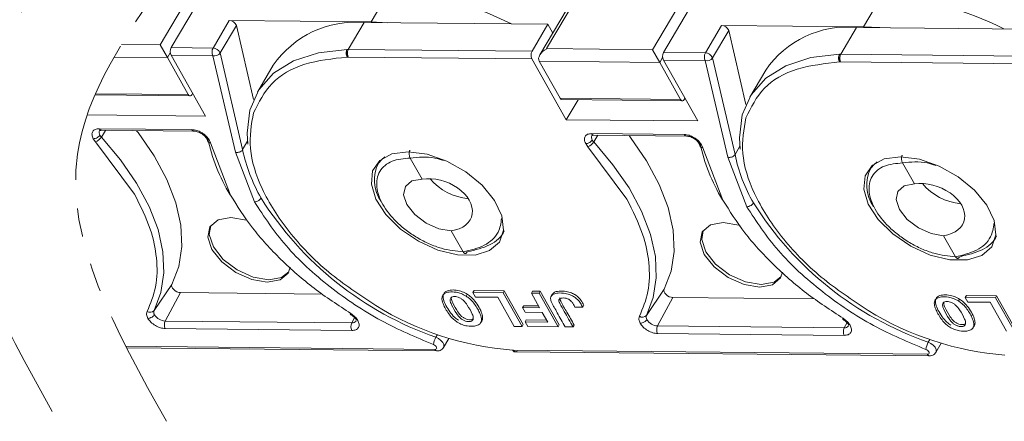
# Model space of a CAD drawing. Header units: millimetres. Extents: x 2978 to 3606, y -417 to 23.
# Tile 25 of 28: x 3419 to 3474, y -96 to -73. Entities that reach past the tile are written whole.
import ezdxf

# ---------------------------------------------------------------- set-up
doc = ezdxf.new("R2010")
doc.units = ezdxf.units.MM
doc.linetypes.add('PHANTOM2', pattern=[31.75, 15.875, -3.175, 3.175, -3.175, 3.175, -3.175])

msp = doc.modelspace()

# ---------------------------------------------------------------- linework, layer by layer
at = {"color": 7, "linetype": 'Continuous', "lineweight": 15}
for p, q in [((3429.232, -71.305), (3427.179, -74.781)), ((3448.651, -74.994), (3450.704, -71.519)), ((3456.583, -71.577), (3454.53, -75.053)), ((3439.884, -71.84), (3438.898, -73.509)), ((3450.328, -71.869), (3448.275, -75.344)), ((3467.234, -72.112), (3466.248, -73.781)), ((3427.789, -74.934), (3429.174, -72.591)), ((3455.14, -75.206), (3456.524, -72.863)), ((3431.019, -73.431), (3430.117, -74.958)), ((3430.51, -75.235), (3431.412, -73.709)), ((3438.898, -73.509), (3431.019, -73.431)), ((3431.412, -73.709), (3432.373, -77.826)), ((3437.633, -75.033), (3438.514, -73.541)), ((3448.721, -73.642), (3438.519, -73.541)), ((3438.898, -73.509), (3439.802, -73.554)), ((3448.721, -73.642), (3447.84, -75.134)), ((3448.721, -73.642), (3448.994, -74.126)), ((3458.369, -73.703), (3457.467, -75.23)), ((3466.248, -73.781), (3458.369, -73.703)), ((3464.984, -75.305), (3465.865, -73.813)), ((3476.071, -73.914), (3465.87, -73.813)), ((3466.248, -73.781), (3467.152, -73.826)), ((3457.86, -75.507), (3458.762, -73.981)), ((3458.762, -73.981), (3459.723, -78.098)), ((3427.179, -74.781), (3425.03, -74.759)), ((3427.58, -75.492), (3427.179, -74.781)), ((3424.619, -75.462), (3427.58, -75.492)), ((3427.58, -75.492), (3427.74, -75.221)), ((3427.785, -75.363), (3429.69, -78.74)), ((3430.112, -75.386), (3427.785, -75.363)), ((3430.117, -74.958), (3427.789, -74.934)), ((3431.365, -80.752), (3430.112, -75.386)), ((3431.763, -80.605), (3430.51, -75.235)), ((3437.562, -75.036), (3437.631, -75.033)), ((3437.629, -75.461), (3437.568, -75.46)), ((3447.835, -75.562), (3437.629, -75.461)), ((3447.84, -75.134), (3437.631, -75.033)), ((3454.53, -75.053), (3448.651, -74.994)), ((3454.931, -75.764), (3454.53, -75.053)), ((3457.467, -75.23), (3455.14, -75.206)), ((3464.912, -75.308), (3464.981, -75.305)), ((3475.19, -75.406), (3464.981, -75.305)), ((3427.58, -75.492), (3428.739, -77.546)), ((3433.467, -75.92), (3432.585, -77.413)), ((3449.74, -78.939), (3447.835, -75.562)), ((3448.236, -75.697), (3454.931, -75.764)), ((3449.395, -77.752), (3448.236, -75.697)), ((3454.931, -75.764), (3455.091, -75.493)), ((3454.931, -75.764), (3456.09, -77.818)), ((3455.135, -75.635), (3457.04, -79.012)), ((3457.463, -75.658), (3455.135, -75.635)), ((3458.716, -81.024), (3457.463, -75.658)), ((3459.114, -80.877), (3457.86, -75.507)), ((3464.979, -75.733), (3464.919, -75.732)), ((3475.186, -75.834), (3464.979, -75.733)), ((3460.818, -76.192), (3459.935, -77.685)), ((3423.557, -77.568), (3428.84, -77.62)), ((3428.739, -77.546), (3423.588, -77.495)), ((3456.09, -77.818), (3449.395, -77.752)), ((3449.496, -77.826), (3456.191, -77.892)), ((3450.393, -77.835), (3449.74, -78.939)), ((3429.69, -78.74), (3423.123, -78.675)), ((3457.04, -79.012), (3449.74, -78.939)), ((3423.797, -79.441), (3428.939, -79.492)), ((3423.815, -79.55), (3423.818, -79.545)), ((3424.148, -79.533), (3423.914, -79.906)), ((3423.92, -79.531), (3429.062, -79.582)), ((3451.148, -79.713), (3456.29, -79.764)), ((3451.166, -79.822), (3451.169, -79.817)), ((3451.499, -79.805), (3451.264, -80.178)), ((3451.271, -79.803), (3456.413, -79.854)), ((3423.596, -80.171), (3423.468, -79.998)), ((3425.758, -83.082), (3423.596, -80.171)), ((3429.905, -80.062), (3429.971, -80.234)), ((3429.971, -80.234), (3431.088, -83.135)), ((3431.763, -80.605), (3432.037, -80.141)), ((3450.947, -80.443), (3450.819, -80.27)), ((3457.255, -80.334), (3457.321, -80.506)), ((3432.415, -83.504), (3431.365, -80.752)), ((3453.108, -83.354), (3450.947, -80.443)), ((3457.321, -80.506), (3458.439, -83.407)), ((3459.114, -80.877), (3459.388, -80.413)), ((3439.408, -81.182), (3439.252, -81.445)), ((3441.731, -82.239), (3441.072, -81.071)), ((3459.766, -83.776), (3458.716, -81.024)), ((3466.759, -81.454), (3466.603, -81.717)), ((3469.081, -82.511), (3468.422, -81.343)), ((3444.011, -86.282), (3443.352, -85.113)), ((3471.362, -86.554), (3470.703, -85.385)), ((3426.84, -89.539), (3427.826, -88.092)), ((3428.306, -88.548), (3427.463, -90.13)), ((3436.201, -88.626), (3428.306, -88.548)), ((3444.615, -88.434), (3444.552, -88.54)), ((3444.552, -88.54), (3444.696, -88.797)), ((3446.229, -88.557), (3444.552, -88.54)), ((3444.615, -88.434), (3446.292, -88.451)), ((3446.229, -88.557), (3446.292, -88.451)), ((3447.283, -90.425), (3446.229, -88.557)), ((3446.292, -88.451), (3447.346, -90.319)), ((3447.802, -88.573), (3447.865, -88.466)), ((3448.236, -88.577), (3447.802, -88.573)), ((3447.802, -88.573), (3448.262, -89.389)), ((3447.865, -88.466), (3448.299, -88.471)), ((3448.236, -88.577), (3448.299, -88.471)), ((3449.29, -90.445), (3448.236, -88.577)), ((3448.299, -88.471), (3449.353, -90.339)), ((3454.191, -89.811), (3455.176, -88.364)), ((3444.238, -88.634), (3444.175, -88.741)), ((3444.696, -88.797), (3445.94, -88.809)), ((3445.94, -88.809), (3446.849, -90.421)), ((3448.962, -88.644), (3448.899, -88.751)), ((3455.656, -88.82), (3454.813, -90.402)), ((3463.552, -88.898), (3455.656, -88.82)), ((3471.589, -88.906), (3471.526, -89.013)), ((3471.965, -88.706), (3471.902, -88.812)), ((3471.902, -88.812), (3472.047, -89.069)), ((3473.58, -88.829), (3471.902, -88.812)), ((3471.965, -88.706), (3473.643, -88.723)), ((3472.047, -89.069), (3473.291, -89.081)), ((3473.291, -89.081), (3474.2, -90.693)), ((3473.58, -88.829), (3473.643, -88.723)), ((3474.634, -90.697), (3473.58, -88.829)), ((3473.643, -88.723), (3474.697, -90.591)), ((3447.374, -89.273), (3447.311, -89.38)), ((3447.455, -89.636), (3447.311, -89.38)), ((3448.262, -89.389), (3447.311, -89.38)), ((3447.374, -89.273), (3448.202, -89.281)), ((3448.407, -89.646), (3447.455, -89.636)), ((3448.711, -90.184), (3448.407, -89.646)), ((3450.219, -89.348), (3450.653, -89.352)), ((3450.653, -89.352), (3450.716, -89.245)), ((3437.829, -90.233), (3427.463, -90.13)), ((3437.829, -90.233), (3437.985, -89.941)), ((3444.993, -90.218), (3445.056, -90.111)), ((3447.452, -90.172), (3447.515, -90.065)), ((3447.597, -90.428), (3447.452, -90.172)), ((3447.452, -90.172), (3448.711, -90.184)), ((3447.515, -90.065), (3448.65, -90.077)), ((3465.179, -90.505), (3465.335, -90.213)), ((3437.831, -90.65), (3427.465, -90.547)), ((3446.849, -90.421), (3447.283, -90.425)), ((3447.283, -90.425), (3447.346, -90.319)), ((3447.597, -90.428), (3449.29, -90.445)), ((3449.29, -90.445), (3449.353, -90.339)), ((3449.68, -90.449), (3450.114, -90.453)), ((3450.114, -90.453), (3450.177, -90.347)), ((3465.179, -90.505), (3454.813, -90.402)), ((3472.344, -90.49), (3472.407, -90.383)), ((3442.586, -90.879), (3442.498, -91.029)), ((3442.921, -91.6), (3443.223, -91.09)), ((3465.182, -90.922), (3454.816, -90.819)), ((3469.937, -91.151), (3469.848, -91.301)), ((3442.443, -91.699), (3425.268, -91.528)), ((3425.313, -91.617), (3442.566, -91.789)), ((3442.943, -91.542), (3442.921, -91.6)), ((3446.813, -91.742), (3446.753, -91.742)), ((3469.794, -91.971), (3446.813, -91.742)), ((3446.936, -91.832), (3469.916, -92.061)), ((3470.272, -91.872), (3470.573, -91.362)), ((3470.293, -91.814), (3470.272, -91.872))]:
    msp.add_line(p, q, dxfattribs=at)
at = {"color": 7, "linetype": 'Continuous', "lineweight": 15, "flags": 128}
for points in [[(3432.055, -80.305), (3432.012, -79.681), (3432.169, -78.403), (3432.664, -77.285), (3433.482, -76.364), (3434.596, -75.668), (3435.971, -75.221), (3437.562, -75.036)], [(3459.406, -80.577), (3459.363, -79.953), (3459.519, -78.675), (3460.014, -77.557), (3460.832, -76.636), (3461.946, -75.94), (3463.321, -75.493), (3464.912, -75.308)], [(3428.739, -77.546), (3428.775, -77.592), (3428.817, -77.617), (3428.862, -77.618), (3428.905, -77.595), (3428.942, -77.55), (3428.97, -77.487), (3428.974, -77.472)], [(3456.09, -77.818), (3456.126, -77.864), (3456.168, -77.889), (3456.213, -77.89), (3456.256, -77.867), (3456.293, -77.822), (3456.32, -77.759), (3456.325, -77.744)], [(3427.826, -88.092), (3428.214, -87.093), (3428.382, -85.99), (3428.327, -84.804), (3428.05, -83.554), (3427.556, -82.264), (3426.853, -80.956), (3425.954, -79.653), (3425.874, -79.551)], [(3455.176, -88.364), (3455.564, -87.365), (3455.733, -86.262), (3455.678, -85.076), (3455.401, -83.826), (3454.906, -82.536), (3454.203, -81.228), (3453.304, -79.925), (3453.225, -79.823)], [(3426.84, -89.539), (3427.226, -88.548), (3427.393, -87.455), (3427.338, -86.277), (3427.063, -85.038), (3426.573, -83.758), (3425.875, -82.461), (3424.984, -81.169), (3423.914, -79.906)], [(3454.191, -89.811), (3454.576, -88.82), (3454.743, -87.726), (3454.689, -86.549), (3454.414, -85.31), (3453.923, -84.03), (3453.226, -82.733), (3452.334, -81.441), (3451.264, -80.178)], [(3440.959, -80.725), (3442.006, -80.863), (3443.104, -81.244), (3444.156, -81.835), (3445.068, -82.584), (3445.759, -83.423), (3446.169, -84.278), (3446.26, -85.074), (3446.024, -85.739), (3445.482, -86.215), (3444.683, -86.458), (3443.697, -86.449), (3442.613, -86.186), (3441.526, -85.694), (3440.532, -85.017), (3439.721, -84.214), (3439.165, -83.357), (3438.912, -82.522), (3438.985, -81.784), (3439.378, -81.207), (3440.056, -80.843), (3440.959, -80.725)], [(3439.322, -81.339), (3439.468, -81.17), (3439.669, -81.005)], [(3468.309, -80.997), (3469.356, -81.135), (3470.454, -81.516), (3471.506, -82.107), (3472.418, -82.856), (3473.11, -83.695), (3473.519, -84.55), (3473.61, -85.346), (3473.374, -86.011), (3472.833, -86.487), (3472.034, -86.73), (3471.048, -86.72), (3469.963, -86.458), (3468.876, -85.966), (3467.883, -85.289), (3467.072, -84.486), (3466.515, -83.629), (3466.263, -82.794), (3466.336, -82.056), (3466.729, -81.479), (3467.407, -81.115), (3468.309, -80.997)], [(3466.673, -81.611), (3466.819, -81.442), (3467.019, -81.277)], [(3443.352, -85.113), (3442.659, -84.998), (3441.948, -84.681), (3441.328, -84.211), (3440.892, -83.66), (3440.707, -83.111), (3440.802, -82.649), (3441.161, -82.342), (3441.731, -82.239)], [(3470.703, -85.385), (3470.01, -85.27), (3469.299, -84.953), (3468.678, -84.483), (3468.242, -83.932), (3468.058, -83.383), (3468.152, -82.921), (3468.512, -82.614), (3469.081, -82.511)], [(3433.134, -87.971), (3432.268, -87.827), (3431.379, -87.431), (3430.604, -86.844), (3430.059, -86.155), (3429.828, -85.469), (3429.946, -84.89), (3430.396, -84.508), (3431.108, -84.379), (3431.974, -84.523), (3432.019, -84.537)], [(3460.485, -88.243), (3459.619, -88.099), (3458.73, -87.703), (3457.954, -87.115), (3457.409, -86.426), (3457.179, -85.741), (3457.297, -85.162), (3457.746, -84.78), (3458.458, -84.651), (3459.325, -84.795), (3459.395, -84.818)], [(3429.992, -84.821), (3429.912, -85.327), (3430.143, -86.012), (3430.688, -86.701), (3431.463, -87.289), (3432.352, -87.685), (3433.218, -87.829)], [(3457.342, -85.093), (3457.263, -85.599), (3457.493, -86.284), (3458.038, -86.973), (3458.814, -87.561), (3459.703, -87.957), (3460.569, -88.101)], [(3434.409, -87.129), (3434.296, -87.46), (3433.846, -87.842), (3433.134, -87.971)], [(3433.218, -87.829), (3433.93, -87.7), (3434.334, -87.387)], [(3461.757, -87.416), (3461.646, -87.732), (3461.197, -88.114), (3460.485, -88.243)], [(3460.569, -88.101), (3461.281, -87.972), (3461.685, -87.659)], [(3427.826, -88.092), (3427.81, -88.155), (3427.824, -88.229), (3427.865, -88.307), (3427.931, -88.383), (3428.015, -88.449), (3428.111, -88.502), (3428.211, -88.536), (3428.306, -88.548)], [(3455.176, -88.364), (3455.161, -88.427), (3455.174, -88.501), (3455.215, -88.579), (3455.281, -88.655), (3455.365, -88.721), (3455.462, -88.774), (3455.561, -88.808), (3455.656, -88.82)], [(3437.765, -89.704), (3437.749, -89.728), (3437.738, -89.743), (3437.733, -89.749), (3437.732, -89.748)], [(3465.115, -89.976), (3465.099, -90), (3465.089, -90.015), (3465.083, -90.021), (3465.083, -90.02)], [(3442.498, -91.029), (3442.647, -91.101), (3442.778, -91.2), (3442.878, -91.314), (3442.935, -91.433), (3442.943, -91.541), (3442.943, -91.542)], [(3469.848, -91.301), (3469.997, -91.373), (3470.129, -91.472), (3470.229, -91.586), (3470.285, -91.704), (3470.293, -91.813), (3470.293, -91.814)], [(3442.367, -91.432), (3442.426, -91.461), (3442.478, -91.5), (3442.517, -91.546), (3442.54, -91.592), (3442.543, -91.635), (3442.526, -91.67), (3442.492, -91.692), (3442.443, -91.699)], [(3469.717, -91.704), (3469.776, -91.733), (3469.828, -91.772), (3469.868, -91.818), (3469.89, -91.864), (3469.894, -91.907), (3469.877, -91.942), (3469.842, -91.964), (3469.794, -91.971)]]:
    msp.add_lwpolyline(points, dxfattribs=at)
at = {"color": 7, "linetype": 'Continuous', "lineweight": 15}
for centre, radius, start, end in [((3439.25, -88.159), 16.331, 62.8879, 87.7746), ((3466.6, -88.431), 16.331, 62.8879, 87.7746), ((3431.005, -73.867), 0.437, 21.3105, 88.2063), ((3438.02, -79.037), 5.518, 84.9102, 145.6013), ((3458.355, -74.139), 0.437, 21.3105, 88.2063), ((3465.371, -79.309), 5.518, 84.9102, 145.6013), ((3428.201, -75.153), 0.466, 152.0331, 206.8221), ((3430.528, -75.176), 0.466, 152.0331, 206.8221), ((3430.199, -75.016), 0.38, 256.8367, 324.7558), ((3430.103, -75.394), 0.437, 21.3105, 88.2063), ((3438.052, -75.249), 0.473, 164.9284, 206.5629), ((3448.251, -75.352), 0.466, 152.0331, 206.8221), ((3455.551, -75.425), 0.466, 152.0331, 206.8221), ((3457.879, -75.448), 0.466, 152.0331, 206.8221), ((3457.453, -75.666), 0.437, 21.3105, 88.2063), ((3465.403, -75.521), 0.473, 164.9284, 206.5629), ((3457.549, -75.288), 0.38, 256.8367, 324.7558), ((3449.507, -77.705), 0.122, 202.656, 264.887), ((3424.022, -79.659), 0.234, 152.1267, 216.8181), ((3423.933, -79.385), 0.146, 202.383, 265.1601), ((3424.328, -79.515), 0.57, 209.8948, 223.2837), ((3429.075, -79.436), 0.147, 202.4741, 264.2457), ((3451.372, -79.931), 0.234, 152.1267, 216.8181), ((3451.283, -79.657), 0.146, 202.383, 265.1601), ((3456.425, -79.708), 0.147, 202.4741, 264.2457), ((3423.338, -79.54), 0.682, 292.221, 327.543), ((3430.009, -80.017), 0.221, 203.0502, 259.9946), ((3439.988, -77.757), 10.407, 192.2476, 210.969), ((3450.689, -79.812), 0.682, 292.221, 327.543), ((3451.679, -79.787), 0.57, 209.8948, 223.2837), ((3457.36, -80.289), 0.221, 203.0502, 259.9946), ((3467.338, -78.029), 10.407, 192.2476, 210.969), ((3440.459, -78.829), 8.876, 191.5427, 210.202), ((3467.81, -79.101), 8.876, 191.5427, 210.202), ((3441.143, -82.3), 2.059, 152.1644, 215.3955), ((3468.494, -82.572), 2.059, 152.1644, 215.3955), ((3444.616, -80.148), 3.202, 220.2871, 264.4174), ((3471.967, -80.42), 3.202, 220.2871, 264.4174), ((3448.687, -73.299), 18.78, 212.1561, 250.7561), ((3476.038, -73.571), 18.78, 212.1561, 250.7561), ((3426.62, -89.353), 0.289, 235.8263, 319.7248), ((3427.073, -89.635), 0.251, 157.6361, 214.6524), ((3448.045, -74.894), 16.898, 238.2774, 265.6137), ((3475.396, -75.165), 16.898, 238.2774, 265.6137), ((3427.505, -89.378), 0.753, 212.033, 266.8221), ((3427.884, -90.337), 0.469, 153.8942, 206.6934), ((3438.25, -90.44), 0.469, 153.8942, 206.6934), ((3437.859, -89.997), 0.238, 262.8197, 327.5993), ((3453.971, -89.625), 0.289, 235.8263, 319.7248), ((3454.423, -89.907), 0.251, 157.6361, 214.6524), ((3454.855, -89.65), 0.753, 212.033, 266.8221), ((3455.235, -90.609), 0.469, 153.8942, 206.6934), ((3465.601, -90.712), 0.469, 153.8942, 206.6934), ((3465.209, -90.269), 0.238, 262.8197, 327.5993), ((3443.352, -91.529), 0.99, 149.619, 174.3706), ((3470.702, -91.801), 0.99, 149.619, 174.3706), ((3442.583, -91.637), 0.152, 203.8077, 263.7242), ((3446.951, -91.683), 0.15, 203.2684, 264.289), ((3469.933, -91.909), 0.152, 203.8077, 263.7242)]:
    msp.add_arc(centre, radius, start, end, dxfattribs=at)
for centre, major_axis, ratio, start_param, end_param in [((3448.852, -75.35), (-0.616, -0.347), 0.577382, 4.712389, 6.283185), ((3442.542, -83.676), (1.936, -0.657), 0.673766, 5.357573, 8.499166), ((3469.892, -83.948), (1.936, -0.657), 0.673766, 5.357573, 8.499166)]:
    msp.add_ellipse(centre, major_axis=major_axis, ratio=ratio, start_param=start_param, end_param=end_param, dxfattribs=at)
at = {"color": 3, "linetype": 'PHANTOM2', "lineweight": 9, "ltscale": 0.5}
for points in [[(3421.188, -45.665), (3426.136, -60.51), (3416.239, -80.305), (3421.188, -95.15)], [(3427.53, -46.212), (3432.479, -61.058), (3422.582, -80.852), (3427.53, -95.697)]]:
    msp.add_spline(points, degree=3, dxfattribs=at)
at = {"color": 7, "linetype": 'Continuous', "lineweight": 15}
for points, knots in [([(3437.568, -75.46), (3436.751, -75.551), (3435.082, -75.735), (3433.231, -76.817), (3432.654, -77.984), (3432.365, -78.567)], [0, 0, 0, 0, 0.324045, 0.662023, 1, 1, 1, 1]), ([(3437.595, -75.126), (3437.588, -75.15), (3437.575, -75.19), (3437.562, -75.262), (3437.555, -75.333), (3437.557, -75.406), (3437.565, -75.443), (3437.568, -75.46)], [0, 0, 0, 0, 0.200957, 0.349358, 0.590717, 0.801155, 1, 1, 1, 1]), ([(3437.631, -75.033), (3437.624, -75.044), (3437.606, -75.072), (3437.599, -75.106), (3437.595, -75.126)], [0, 0, 0, 0, 0.417545, 1, 1, 1, 1]), ([(3464.946, -75.398), (3464.938, -75.421), (3464.925, -75.462), (3464.912, -75.534), (3464.905, -75.605), (3464.907, -75.678), (3464.915, -75.715), (3464.919, -75.732)], [0, 0, 0, 0, 0.200957, 0.349358, 0.590717, 0.801155, 1, 1, 1, 1]), ([(3464.981, -75.305), (3464.974, -75.316), (3464.957, -75.344), (3464.95, -75.378), (3464.946, -75.398)], [0, 0, 0, 0, 0.417545, 1, 1, 1, 1]), ([(3464.919, -75.732), (3464.102, -75.823), (3462.433, -76.007), (3460.582, -77.089), (3460.004, -78.256), (3459.715, -78.839)], [0, 0, 0, 0, 0.324045, 0.662023, 1, 1, 1, 1]), ([(3432.365, -78.567), (3432.25, -79.208), (3432.022, -80.489), (3432.738, -82.799), (3434.23, -85.174), (3436.425, -87.457), (3438.261, -88.672), (3439.16, -89.267)], [0, 0, 0, 0, 0.196619, 0.393237, 0.598309, 0.803381, 1, 1, 1, 1]), ([(3459.715, -78.839), (3459.601, -79.48), (3459.372, -80.761), (3460.089, -83.071), (3461.58, -85.446), (3463.776, -87.729), (3465.612, -88.944), (3466.511, -89.539)], [0, 0, 0, 0, 0.196619, 0.393237, 0.598309, 0.803381, 1, 1, 1, 1]), ([(3423.468, -79.998), (3423.436, -79.925), (3423.372, -79.777), (3423.417, -79.592), (3423.558, -79.464), (3423.718, -79.449), (3423.797, -79.441)], [0, 0, 0, 0, 0.250177, 0.500521, 0.750628, 1, 1, 1, 1]), ([(3423.468, -79.998), (3423.504, -79.995), (3423.579, -79.989), (3423.692, -79.936), (3423.782, -79.868), (3423.817, -79.822), (3423.835, -79.799)], [0, 0, 0, 0, 0.270897, 0.562244, 0.789076, 1, 1, 1, 1]), ([(3423.82, -79.546), (3423.819, -79.547), (3423.817, -79.548), (3423.853, -79.533), (3423.895, -79.532), (3423.92, -79.531)], [0, 0, 0, 0, 0.206366, 0.51494, 1, 1, 1, 1]), ([(3428.939, -79.492), (3429.029, -79.501), (3429.203, -79.52), (3429.447, -79.63), (3429.628, -79.75), (3429.786, -79.887), (3429.86, -79.996), (3429.905, -80.062)], [0, 0, 0, 0, 0.249471, 0.485923, 0.631324, 0.776361, 1, 1, 1, 1]), ([(3429.06, -79.582), (3429.099, -79.585), (3429.177, -79.59), (3429.303, -79.626), (3429.426, -79.679), (3429.541, -79.75), (3429.642, -79.832), (3429.722, -79.922), (3429.781, -80.015), (3429.798, -80.074), (3429.806, -80.103)], [0, 0, 0, 0, 0.1272889, 0.2539041, 0.3798551, 0.505152, 0.6298047, 0.7538234, 0.8772184, 1, 1, 1, 1]), ([(3450.819, -80.27), (3450.787, -80.197), (3450.722, -80.049), (3450.767, -79.864), (3450.908, -79.736), (3451.068, -79.721), (3451.148, -79.713)], [0, 0, 0, 0, 0.250177, 0.500521, 0.750628, 1, 1, 1, 1]), ([(3451.17, -79.818), (3451.169, -79.819), (3451.167, -79.82), (3451.203, -79.805), (3451.245, -79.804), (3451.271, -79.803)], [0, 0, 0, 0, 0.206366, 0.51494, 1, 1, 1, 1]), ([(3456.29, -79.764), (3456.379, -79.773), (3456.553, -79.791), (3456.797, -79.902), (3456.979, -80.022), (3457.136, -80.159), (3457.21, -80.268), (3457.255, -80.334)], [0, 0, 0, 0, 0.249471, 0.485923, 0.631324, 0.776361, 1, 1, 1, 1]), ([(3456.41, -79.854), (3456.449, -79.857), (3456.527, -79.862), (3456.653, -79.898), (3456.776, -79.951), (3456.892, -80.022), (3456.992, -80.104), (3457.073, -80.194), (3457.132, -80.287), (3457.148, -80.346), (3457.156, -80.375)], [0, 0, 0, 0, 0.127289, 0.253904, 0.379855, 0.505152, 0.629805, 0.753823, 0.877218, 1, 1, 1, 1]), ([(3450.819, -80.27), (3450.855, -80.267), (3450.93, -80.261), (3451.043, -80.208), (3451.132, -80.14), (3451.168, -80.094), (3451.185, -80.071)], [0, 0, 0, 0, 0.270897, 0.562244, 0.789076, 1, 1, 1, 1]), ([(3431.763, -80.605), (3431.748, -80.626), (3431.714, -80.673), (3431.641, -80.719), (3431.567, -80.747), (3431.502, -80.76), (3431.433, -80.764), (3431.388, -80.756), (3431.365, -80.752)], [0, 0, 0, 0, 0.197231, 0.429158, 0.558746, 0.697086, 0.844173, 1, 1, 1, 1]), ([(3441.072, -81.071), (3441.059, -81.046), (3441.039, -81.004), (3441.02, -80.928), (3441.013, -80.862), (3441.014, -80.796), (3441.021, -80.732), (3441.034, -80.679), (3441.046, -80.651), (3441.05, -80.642)], [0, 0, 0, 0, 0.204049, 0.340626, 0.499474, 0.615725, 0.75984, 0.920238, 1, 1, 1, 1]), ([(3459.114, -80.877), (3459.098, -80.898), (3459.064, -80.945), (3458.991, -80.991), (3458.918, -81.019), (3458.853, -81.032), (3458.783, -81.036), (3458.738, -81.028), (3458.716, -81.024)], [0, 0, 0, 0, 0.197231, 0.429158, 0.558746, 0.697086, 0.844173, 1, 1, 1, 1]), ([(3468.422, -81.343), (3468.41, -81.318), (3468.389, -81.275), (3468.371, -81.2), (3468.364, -81.134), (3468.364, -81.068), (3468.371, -81.004), (3468.385, -80.951), (3468.397, -80.923), (3468.401, -80.914)], [0, 0, 0, 0, 0.204049, 0.340626, 0.499474, 0.615725, 0.75984, 0.920238, 1, 1, 1, 1]), ([(3444.011, -86.282), (3443.614, -86.243), (3443.004, -86.183), (3442.122, -85.85), (3441.454, -85.508), (3440.83, -85.087), (3440.129, -84.477), (3439.479, -83.646), (3439.193, -82.818), (3439.211, -82.216), (3439.363, -81.802), (3439.651, -81.47), (3440.164, -81.15), (3440.714, -81.102), (3441.072, -81.071)], [0, 0, 0, 0, 0.120094, 0.184653, 0.250509, 0.316292, 0.380636, 0.5, 0.619364, 0.683708, 0.749491, 0.815347, 0.879906, 1, 1, 1, 1]), ([(3441.072, -81.071), (3441.525, -81.022), (3442.131, -80.956), (3442.757, -81.159), (3442.915, -81.21)], [0, 0, 0, 0, 0.747581, 1, 1, 1, 1]), ([(3471.362, -86.554), (3470.965, -86.515), (3470.354, -86.455), (3469.472, -86.122), (3468.804, -85.78), (3468.181, -85.359), (3467.48, -84.749), (3466.829, -83.918), (3466.544, -83.09), (3466.562, -82.488), (3466.713, -82.074), (3467.001, -81.742), (3467.515, -81.422), (3468.065, -81.374), (3468.422, -81.343)], [0, 0, 0, 0, 0.1200938, 0.1846527, 0.2505093, 0.3162915, 0.3806362, 0.5, 0.6193638, 0.6837085, 0.7494907, 0.8153473, 0.8799062, 1, 1, 1, 1]), ([(3468.422, -81.343), (3468.876, -81.294), (3469.482, -81.228), (3470.108, -81.431), (3470.266, -81.482)], [0, 0, 0, 0, 0.747581, 1, 1, 1, 1]), ([(3426.458, -89.591), (3426.643, -89.148), (3427.018, -88.246), (3427.035, -86.68), (3426.684, -84.945), (3426.082, -83.736), (3425.758, -83.082)], [0, 0, 0, 0, 0.244254, 0.496621, 0.728157, 1, 1, 1, 1]), ([(3431.088, -83.135), (3431.469, -83.743), (3432.233, -84.961), (3433.836, -86.711), (3435.678, -88.335), (3437.072, -89.25), (3437.765, -89.704)], [0, 0, 0, 0, 0.252852, 0.506156, 0.754853, 1, 1, 1, 1]), ([(3432.415, -83.504), (3432.452, -83.501), (3432.53, -83.494), (3432.647, -83.437), (3432.738, -83.366), (3432.772, -83.317), (3432.789, -83.294)], [0, 0, 0, 0, 0.270259, 0.562427, 0.789735, 1, 1, 1, 1]), ([(3442.367, -91.432), (3441.384, -91.021), (3439.365, -90.175), (3436.529, -88.258), (3434.039, -85.981), (3432.954, -84.326), (3432.415, -83.504)], [0, 0, 0, 0, 0.237855, 0.488911, 0.746343, 1, 1, 1, 1]), ([(3453.809, -89.863), (3453.993, -89.42), (3454.369, -88.518), (3454.385, -86.952), (3454.034, -85.217), (3453.433, -84.008), (3453.108, -83.354)], [0, 0, 0, 0, 0.244254, 0.496621, 0.728157, 1, 1, 1, 1]), ([(3458.439, -83.407), (3458.82, -84.015), (3459.583, -85.233), (3461.187, -86.983), (3463.028, -88.607), (3464.423, -89.522), (3465.115, -89.976)], [0, 0, 0, 0, 0.252852, 0.506156, 0.754853, 1, 1, 1, 1]), ([(3459.766, -83.776), (3459.803, -83.773), (3459.881, -83.766), (3459.998, -83.709), (3460.088, -83.638), (3460.123, -83.589), (3460.139, -83.566)], [0, 0, 0, 0, 0.270259, 0.562427, 0.789735, 1, 1, 1, 1]), ([(3469.717, -91.704), (3468.735, -91.293), (3466.716, -90.447), (3463.88, -88.53), (3461.389, -86.253), (3460.304, -84.598), (3459.766, -83.776)], [0, 0, 0, 0, 0.237855, 0.488911, 0.746343, 1, 1, 1, 1]), ([(3446.147, -84.433), (3446.108, -84.693), (3446.018, -85.292), (3445.248, -85.99), (3444.421, -86.185), (3444.011, -86.282)], [0, 0, 0, 0, 0.279487, 0.643591, 1, 1, 1, 1]), ([(3473.497, -84.705), (3473.458, -84.965), (3473.368, -85.564), (3472.599, -86.262), (3471.771, -86.457), (3471.362, -86.554)], [0, 0, 0, 0, 0.279487, 0.643591, 1, 1, 1, 1]), ([(3446.292, -85.123), (3446.291, -85.127), (3446.159, -85.453), (3445.546, -85.967), (3444.689, -86.176), (3444.261, -86.28)], [0, 0, 0, 0, 0.0049582, 0.5027827, 1, 1, 1, 1]), ([(3473.643, -85.395), (3473.642, -85.399), (3473.509, -85.725), (3472.897, -86.239), (3472.04, -86.448), (3471.612, -86.552)], [0, 0, 0, 0, 0.0049582, 0.5027827, 1, 1, 1, 1]), ([(3444.233, -86.284), (3444.226, -86.296), (3444.209, -86.327), (3444.177, -86.359), (3444.141, -86.373), (3444.101, -86.371), (3444.055, -86.348), (3444.026, -86.304), (3444.011, -86.282)], [0, 0, 0, 0, 0.117799, 0.292406, 0.452272, 0.572429, 0.783057, 1, 1, 1, 1]), ([(3471.584, -86.556), (3471.577, -86.568), (3471.56, -86.599), (3471.528, -86.631), (3471.492, -86.645), (3471.452, -86.643), (3471.406, -86.62), (3471.377, -86.576), (3471.362, -86.554)], [0, 0, 0, 0, 0.117799, 0.292406, 0.452272, 0.572429, 0.783057, 1, 1, 1, 1]), ([(3444.175, -88.741), (3444.085, -88.691), (3443.904, -88.591), (3443.569, -88.507), (3443.254, -88.497), (3442.987, -88.568), (3442.848, -88.71), (3442.825, -88.892), (3442.864, -89.072), (3442.944, -89.276), (3443.072, -89.518), (3443.251, -89.789), (3443.456, -90.026), (3443.623, -90.144), (3443.688, -90.19)], [0, 0, 0, 0, 0.077726, 0.155352, 0.276594, 0.36227, 0.448522, 0.525591, 0.586453, 0.64883, 0.745829, 0.844558, 0.939133, 1, 1, 1, 1]), ([(3443.751, -90.084), (3443.677, -90.031), (3443.483, -89.891), (3443.164, -89.487), (3442.929, -89.063), (3442.882, -88.697), (3442.967, -88.528), (3443.158, -88.419), (3443.447, -88.389), (3443.782, -88.427), (3444.06, -88.53), (3444.195, -88.609), (3444.238, -88.634)], [0, 0, 0, 0, 0.068925, 0.181835, 0.429589, 0.512717, 0.596699, 0.671038, 0.773392, 0.880953, 0.962175, 1, 1, 1, 1]), ([(3450.653, -89.352), (3450.615, -89.28), (3450.537, -89.136), (3450.385, -88.938), (3450.191, -88.781), (3449.957, -88.664), (3449.642, -88.571), (3449.312, -88.557), (3449.049, -88.61), (3448.907, -88.714), (3448.854, -88.855), (3448.886, -89.02), (3448.967, -89.191), (3449.092, -89.404), (3449.326, -89.823), (3449.533, -90.19), (3449.68, -90.449)], [0, 0, 0, 0, 0.060966, 0.122555, 0.166943, 0.211374, 0.27887, 0.373201, 0.446631, 0.499185, 0.54401, 0.599254, 0.643956, 0.689261, 0.779896, 1, 1, 1, 1]), ([(3448.969, -88.649), (3448.99, -88.617), (3449.047, -88.532), (3449.279, -88.459), (3449.598, -88.451), (3449.937, -88.526), (3450.193, -88.637), (3450.401, -88.786), (3450.581, -88.994), (3450.666, -89.153), (3450.716, -89.245)], [0, 0, 0, 0, 0.078606, 0.2069388, 0.4061748, 0.5468783, 0.6491422, 0.7363127, 0.84596, 1, 1, 1, 1]), ([(3443.301, -88.895), (3443.297, -88.92), (3443.28, -89.017), (3443.401, -89.307), (3443.587, -89.638), (3443.806, -89.936), (3443.993, -90.067), (3444.143, -90.137), (3444.291, -90.167), (3444.421, -90.158), (3444.516, -90.113), (3444.548, -90.061), (3444.563, -90.037)], [0, 0, 0, 0, 0.049968, 0.193018, 0.475404, 0.617015, 0.680621, 0.743737, 0.81298, 0.874323, 0.941059, 1, 1, 1, 1]), ([(3444.563, -90.037), (3444.569, -90.014), (3444.59, -89.93), (3444.486, -89.652), (3444.303, -89.325), (3444.083, -89.021), (3443.896, -88.878), (3443.744, -88.803), (3443.595, -88.763), (3443.464, -88.762), (3443.353, -88.803), (3443.32, -88.863), (3443.301, -88.895)], [0, 0, 0, 0, 0.047136, 0.170596, 0.457333, 0.600622, 0.668644, 0.736207, 0.798456, 0.860666, 0.924302, 1, 1, 1, 1]), ([(3443.364, -88.789), (3443.36, -88.814), (3443.342, -88.91), (3443.464, -89.2), (3443.65, -89.532), (3443.869, -89.83), (3444.056, -89.961), (3444.206, -90.03), (3444.353, -90.06), (3444.477, -90.054), (3444.527, -90.024), (3444.55, -90.01)], [0, 0, 0, 0, 0.054028, 0.208702, 0.514034, 0.667152, 0.735927, 0.804172, 0.879041, 0.945368, 1, 1, 1, 1]), ([(3443.688, -90.19), (3443.778, -90.24), (3443.957, -90.339), (3444.294, -90.42), (3444.612, -90.428), (3444.883, -90.353), (3445.025, -90.206), (3445.043, -90.017), (3444.998, -89.833), (3444.915, -89.629), (3444.785, -89.391), (3444.606, -89.127), (3444.402, -88.899), (3444.238, -88.784), (3444.175, -88.741)], [0, 0, 0, 0, 0.077118, 0.154064, 0.277592, 0.365915, 0.454804, 0.533143, 0.595307, 0.659002, 0.75277, 0.848192, 0.942337, 1, 1, 1, 1]), ([(3444.238, -88.634), (3444.314, -88.689), (3444.512, -88.83), (3444.831, -89.23), (3445.068, -89.654), (3445.108, -90.009), (3445.06, -90.145), (3444.992, -90.184), (3444.985, -90.188)], [0, 0, 0, 0, 0.117457, 0.305676, 0.706483, 0.844452, 0.983916, 1, 1, 1, 1]), ([(3450.114, -90.453), (3450.073, -90.382), (3449.87, -90.022), (3449.632, -89.584), (3449.389, -89.18), (3449.332, -89.037), (3449.323, -88.955), (3449.357, -88.896), (3449.442, -88.853), (3449.57, -88.841), (3449.725, -88.854), (3449.825, -88.898), (3449.875, -88.92)], [0, 0, 0, 0, 0.10516, 0.525798, 0.642954, 0.69438, 0.736747, 0.770674, 0.814759, 0.886948, 0.943322, 1, 1, 1, 1]), ([(3449.4, -88.83), (3449.399, -88.831), (3449.387, -88.847), (3449.392, -88.914), (3449.488, -89.18), (3449.809, -89.671), (3450.049, -90.111), (3450.177, -90.347)], [0, 0, 0, 0, 0.003933, 0.049021, 0.135844, 0.537241, 1, 1, 1, 1]), ([(3449.875, -88.92), (3449.897, -88.932), (3449.952, -88.964), (3450.043, -89.05), (3450.129, -89.183), (3450.187, -89.288), (3450.219, -89.348)], [0, 0, 0, 0, 0.120772, 0.299416, 0.603738, 1, 1, 1, 1]), ([(3471.526, -89.013), (3471.435, -88.963), (3471.255, -88.863), (3470.919, -88.779), (3470.605, -88.769), (3470.338, -88.84), (3470.199, -88.982), (3470.176, -89.164), (3470.215, -89.344), (3470.294, -89.548), (3470.423, -89.79), (3470.602, -90.061), (3470.806, -90.298), (3470.973, -90.416), (3471.038, -90.462)], [0, 0, 0, 0, 0.077726, 0.155352, 0.276594, 0.36227, 0.448522, 0.525591, 0.586453, 0.64883, 0.745829, 0.844558, 0.939133, 1, 1, 1, 1]), ([(3471.101, -90.356), (3471.028, -90.303), (3470.834, -90.163), (3470.515, -89.759), (3470.28, -89.335), (3470.233, -88.969), (3470.317, -88.8), (3470.509, -88.691), (3470.798, -88.661), (3471.132, -88.699), (3471.411, -88.802), (3471.546, -88.881), (3471.589, -88.906)], [0, 0, 0, 0, 0.068925, 0.181835, 0.429589, 0.512717, 0.596699, 0.671038, 0.773392, 0.880953, 0.962175, 1, 1, 1, 1]), ([(3471.914, -90.309), (3471.919, -90.286), (3471.94, -90.202), (3471.837, -89.924), (3471.654, -89.597), (3471.434, -89.293), (3471.246, -89.149), (3471.095, -89.075), (3470.946, -89.035), (3470.814, -89.034), (3470.704, -89.075), (3470.67, -89.135), (3470.652, -89.167)], [0, 0, 0, 0, 0.047136, 0.170596, 0.457333, 0.600622, 0.668644, 0.736207, 0.798456, 0.860666, 0.924302, 1, 1, 1, 1]), ([(3470.715, -89.061), (3470.71, -89.085), (3470.693, -89.182), (3470.814, -89.472), (3471, -89.804), (3471.219, -90.102), (3471.406, -90.232), (3471.557, -90.302), (3471.704, -90.332), (3471.827, -90.326), (3471.878, -90.296), (3471.901, -90.282)], [0, 0, 0, 0, 0.054028, 0.208702, 0.514034, 0.667152, 0.735927, 0.804172, 0.879041, 0.945368, 1, 1, 1, 1]), ([(3471.038, -90.462), (3471.128, -90.512), (3471.308, -90.611), (3471.644, -90.692), (3471.962, -90.7), (3472.234, -90.625), (3472.376, -90.478), (3472.393, -90.289), (3472.349, -90.105), (3472.265, -89.901), (3472.136, -89.663), (3471.957, -89.399), (3471.752, -89.171), (3471.588, -89.056), (3471.526, -89.013)], [0, 0, 0, 0, 0.077118, 0.154064, 0.277592, 0.365915, 0.454804, 0.533143, 0.595307, 0.659002, 0.75277, 0.848192, 0.942337, 1, 1, 1, 1]), ([(3471.589, -88.906), (3471.665, -88.961), (3471.863, -89.102), (3472.182, -89.502), (3472.419, -89.926), (3472.459, -90.281), (3472.411, -90.417), (3472.343, -90.456), (3472.336, -90.46)], [0, 0, 0, 0, 0.117457, 0.305676, 0.706483, 0.844452, 0.983916, 1, 1, 1, 1]), ([(3426.5, -89.977), (3426.467, -89.905), (3426.402, -89.761), (3426.439, -89.648), (3426.458, -89.591)], [0, 0, 0, 0, 0.502524, 1, 1, 1, 1]), ([(3470.652, -89.167), (3470.647, -89.192), (3470.63, -89.289), (3470.752, -89.579), (3470.937, -89.91), (3471.156, -90.208), (3471.343, -90.339), (3471.493, -90.409), (3471.642, -90.439), (3471.772, -90.43), (3471.866, -90.385), (3471.898, -90.333), (3471.914, -90.309)], [0, 0, 0, 0, 0.049968, 0.193018, 0.475404, 0.617015, 0.680621, 0.743737, 0.81298, 0.874323, 0.941059, 1, 1, 1, 1]), ([(3426.5, -89.977), (3426.536, -89.974), (3426.61, -89.967), (3426.724, -89.914), (3426.813, -89.847), (3426.849, -89.8), (3426.866, -89.778)], [0, 0, 0, 0, 0.270872, 0.562222, 0.789066, 1, 1, 1, 1]), ([(3427.465, -90.547), (3427.376, -90.538), (3427.197, -90.52), (3426.906, -90.387), (3426.7, -90.229), (3426.568, -90.087), (3426.522, -90.014), (3426.5, -89.977)], [0, 0, 0, 0, 0.249007, 0.500519, 0.750159, 0.87592, 1, 1, 1, 1]), ([(3437.732, -89.748), (3437.786, -89.783), (3437.891, -89.85), (3437.997, -89.948), (3438.062, -90.031), (3438.069, -90.07), (3438.073, -90.089)], [0, 0, 0, 0, 0.270141, 0.523627, 0.765192, 1, 1, 1, 1]), ([(3438.16, -90.093), (3438.192, -90.164), (3438.24, -90.273), (3438.233, -90.404), (3438.2, -90.493), (3438.139, -90.565), (3438.027, -90.633), (3437.908, -90.644), (3437.831, -90.65)], [0, 0, 0, 0, 0.239443, 0.369505, 0.5, 0.630063, 0.760557, 1, 1, 1, 1]), ([(3453.85, -90.249), (3453.817, -90.177), (3453.752, -90.033), (3453.79, -89.92), (3453.809, -89.863)], [0, 0, 0, 0, 0.502524, 1, 1, 1, 1]), ([(3453.85, -90.249), (3453.886, -90.246), (3453.961, -90.239), (3454.074, -90.186), (3454.164, -90.119), (3454.2, -90.072), (3454.217, -90.05)], [0, 0, 0, 0, 0.270872, 0.562222, 0.789066, 1, 1, 1, 1]), ([(3465.083, -90.02), (3465.137, -90.055), (3465.242, -90.122), (3465.348, -90.22), (3465.412, -90.303), (3465.42, -90.342), (3465.423, -90.361)], [0, 0, 0, 0, 0.270141, 0.523627, 0.765192, 1, 1, 1, 1]), ([(3454.816, -90.819), (3454.726, -90.81), (3454.547, -90.792), (3454.257, -90.659), (3454.05, -90.501), (3453.919, -90.359), (3453.873, -90.286), (3453.85, -90.249)], [0, 0, 0, 0, 0.249007, 0.500519, 0.750159, 0.87592, 1, 1, 1, 1]), ([(3465.511, -90.365), (3465.542, -90.436), (3465.59, -90.545), (3465.584, -90.676), (3465.551, -90.765), (3465.489, -90.836), (3465.378, -90.905), (3465.259, -90.916), (3465.182, -90.922)], [0, 0, 0, 0, 0.239443, 0.369505, 0.5, 0.630063, 0.760557, 1, 1, 1, 1]), ([(3442.566, -91.789), (3442.607, -91.786), (3442.69, -91.781), (3442.802, -91.731), (3442.894, -91.652), (3442.926, -91.579), (3442.943, -91.542)], [0, 0, 0, 0, 0.233604, 0.481005, 0.738032, 1, 1, 1, 1]), ([(3446.753, -91.742), (3446.771, -91.761), (3446.81, -91.8), (3446.877, -91.83), (3446.946, -91.837), (3446.986, -91.818), (3447.006, -91.808)], [0, 0, 0, 0, 0.2446945, 0.4999669, 0.74569, 1, 1, 1, 1]), ([(3446.753, -91.742), (3446.768, -91.766), (3446.792, -91.803), (3446.833, -91.826), (3446.862, -91.833), (3446.88, -91.828), (3446.887, -91.827)], [0, 0, 0, 0, 0.412463, 0.634522, 0.861308, 1, 1, 1, 1]), ([(3446.863, -91.83), (3446.863, -91.83), (3446.862, -91.829), (3446.864, -91.829), (3446.867, -91.829), (3446.87, -91.829), (3446.874, -91.829), (3446.88, -91.829), (3446.897, -91.831), (3446.909, -91.832), (3446.919, -91.832)], [0, 0, 0, 0, 0.119943, 0.250343, 0.304749, 0.354745, 0.403628, 0.455217, 0.579988, 1, 1, 1, 1]), ([(3469.916, -92.061), (3469.957, -92.058), (3470.041, -92.053), (3470.152, -92.003), (3470.244, -91.924), (3470.277, -91.851), (3470.293, -91.814)], [0, 0, 0, 0, 0.233604, 0.481005, 0.738032, 1, 1, 1, 1])]:
    msp.add_open_spline(points, degree=3, knots=knots, dxfattribs=at)
for points in [[(3437.568, -75.46), (3437.553, -75.429), (3437.522, -75.367), (3437.508, -75.248), (3437.519, -75.129), (3437.547, -75.067), (3437.562, -75.036)], [(3464.919, -75.732), (3464.904, -75.701), (3464.873, -75.639), (3464.858, -75.52), (3464.869, -75.401), (3464.898, -75.339), (3464.912, -75.308)], [(3437.765, -89.704), (3437.848, -89.762), (3438.014, -89.877), (3438.111, -90.021), (3438.16, -90.093)], [(3465.115, -89.976), (3465.198, -90.034), (3465.364, -90.149), (3465.462, -90.293), (3465.511, -90.365)]]:
    msp.add_open_spline(points, degree=3, dxfattribs=at)

doc.saveas('drawing.dxf')
